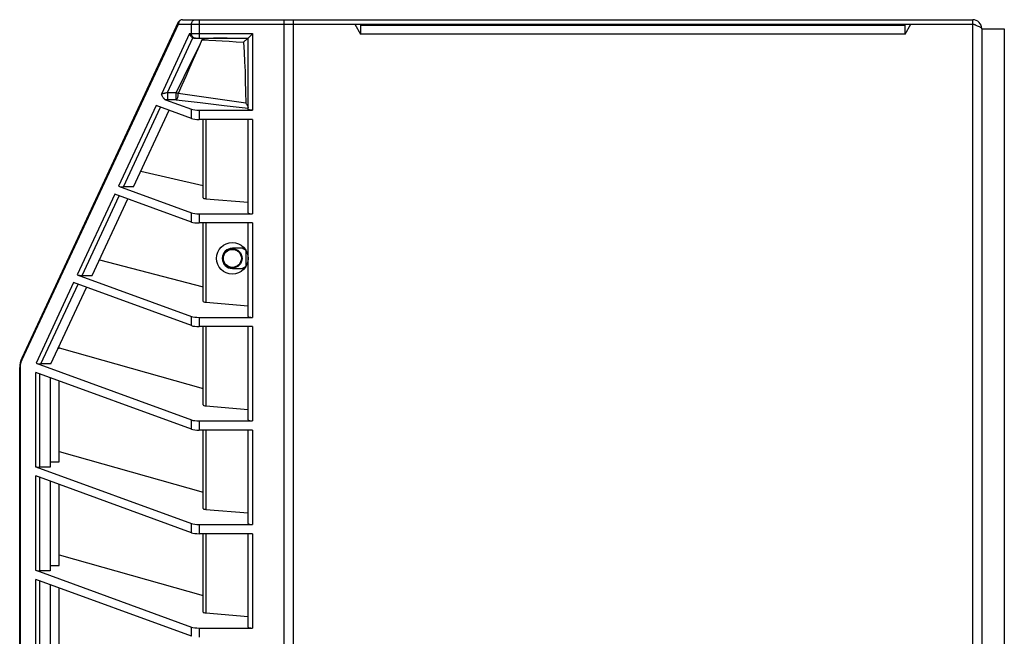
# Model space of a CAD drawing. Header units: inches. Extents: x 0 to 243, y 0 to 106.
# Tile 16 of 19: x 79.45 to 88.06, y 72.07 to 77.46. Entities that reach past the tile are written whole.
import ezdxf

# ---------------------------------------------------------------- set-up
doc = ezdxf.new("R2010")
doc.units = ezdxf.units.IN
doc.header["$LTSCALE"] = 7.5625
doc.header["$MEASUREMENT"] = 0
doc.layers.get('0').update_dxf_attribs({"linetype": 'CONTINUOUS'})

msp = doc.modelspace()

# ---------------------------------------------------------------- linework, layer by layer
at = {"color": 7, "linetype": 'Continuous'}
for p, q in [((80.8337, 77.4357), (79.4646, 74.4996)), ((80.8356, 77.4238), (80.8354, 77.419)), ((80.8364, 77.4283), (80.8356, 77.4238)), ((80.8694, 77.4584), (87.7828, 77.4584)), ((81.017, 77.4584), (81.017, 77.2969)), ((81.7592, 24.3088), (81.7592, 77.4584)), ((81.8379, 77.4584), (81.8379, 24.3088)), ((87.7828, 24.3088), (87.7828, 77.4584)), ((79.4663, 74.4829), (80.8354, 77.419)), ((80.8354, 77.419), (87.7828, 77.419)), ((80.949, 77.3363), (80.949, 77.419)), ((82.3784, 77.419), (82.4284, 77.3324)), ((82.4284, 77.4112), (82.4284, 77.3324)), ((82.4284, 77.4112), (87.1922, 77.4112)), ((87.1922, 77.3324), (87.2422, 77.419)), ((87.1922, 77.3324), (87.1922, 77.4112)), ((87.7828, 77.419), (87.8032, 77.4125)), ((87.8032, 77.4125), (87.8221, 77.4059)), ((87.8221, 77.4059), (87.8385, 77.3993)), ((87.8588, 77.3862), (87.8615, 77.3797)), ((87.8615, 77.3797), (87.8615, 24.3088)), ((87.8615, 77.3797), (88.0584, 77.3797)), ((88.0584, 77.3797), (88.0584, 24.3088)), ((80.9327, 77.3363), (80.686, 76.8072)), ((80.7377, 76.8207), (80.9613, 77.3001)), ((80.9327, 77.3363), (81.4836, 77.3363)), ((80.9778, 77.2969), (81.4442, 77.2969)), ((81.0405, 77.2829), (81.0177, 77.234)), ((81.0901, 77.2928), (81.0847, 77.2924)), ((81.0959, 77.2932), (81.0901, 77.2928)), ((81.1022, 77.2936), (81.0959, 77.2932)), ((81.1091, 77.294), (81.1022, 77.2936)), ((81.1165, 77.2944), (81.1091, 77.294)), ((81.1245, 77.2948), (81.1165, 77.2944)), ((81.1332, 77.2951), (81.1245, 77.2948)), ((81.1427, 77.2955), (81.1332, 77.2951)), ((81.1528, 77.2958), (81.1427, 77.2955)), ((81.1639, 77.296), (81.1528, 77.2958)), ((81.1821, 77.2964), (81.1639, 77.296)), ((81.2026, 77.2967), (81.1821, 77.2964)), ((81.2256, 77.2968), (81.2026, 77.2967)), ((81.2608, 77.2969), (81.2256, 77.2968)), ((81.4028, 77.2608), (81.4072, 77.2652)), ((81.4442, 76.6754), (81.4442, 77.2969)), ((81.4483, 77.3011), (81.4515, 77.3042)), ((81.4836, 77.3363), (81.4836, 76.667)), ((87.1922, 77.3324), (82.4284, 77.3324)), ((81.0177, 77.234), (80.9491, 77.0964)), ((80.9491, 77.0964), (80.8812, 76.9586)), ((80.8812, 76.9586), (80.8138, 76.8207)), ((80.7225, 76.7579), (80.949, 76.6753)), ((80.7377, 76.8207), (80.7377, 76.7576)), ((80.7377, 76.8207), (80.8138, 76.8207)), ((80.8138, 76.7576), (80.8138, 76.8207)), ((80.8139, 76.7576), (81.0246, 76.7334)), ((81.424, 76.7279), (80.8322, 76.8119)), ((80.6395, 76.7076), (80.3107, 76.0024)), ((80.3536, 75.9968), (80.6784, 76.6934)), ((80.4407, 75.9968), (80.7529, 76.6663)), ((80.949, 76.5948), (80.6395, 76.7076)), ((80.949, 76.5948), (80.949, 76.6753)), ((81.017, 76.667), (81.017, 76.5865)), ((81.017, 76.667), (81.4836, 76.667)), ((81.0246, 76.7334), (81.2347, 76.709)), ((81.2347, 76.709), (81.4442, 76.6843)), ((81.4836, 76.5865), (81.017, 76.5865)), ((81.0505, 75.9011), (81.0505, 76.5865)), ((81.0752, 76.5865), (81.0752, 75.8933)), ((81.4442, 75.7699), (81.4442, 76.5865)), ((81.4836, 76.5865), (81.4836, 75.7615)), ((80.5051, 76.1348), (81.0505, 76.0089)), ((80.3107, 76.0024), (80.949, 75.7698)), ((80.4407, 75.9968), (80.3536, 75.9968)), ((80.2786, 75.9336), (79.9498, 75.2284)), ((79.9927, 75.2228), (80.3175, 75.9194)), ((80.0798, 75.2228), (80.392, 75.8923)), ((80.949, 75.6893), (80.2786, 75.9336)), ((81.0752, 75.8933), (81.4442, 75.8619)), ((80.949, 75.6893), (80.949, 75.7698)), ((81.017, 75.7615), (81.017, 75.681)), ((81.017, 75.7615), (81.4836, 75.7615)), ((81.4836, 75.681), (81.017, 75.681)), ((81.0505, 74.9956), (81.0505, 75.681)), ((81.0752, 75.681), (81.0752, 74.9878)), ((81.4442, 74.8644), (81.4442, 75.681)), ((81.4836, 75.681), (81.4836, 74.856)), ((81.4116, 75.4604), (81.3064, 75.4604)), ((81.4265, 75.4411), (81.3931, 75.4604)), ((80.1437, 75.3597), (81.0505, 75.1239)), ((81.4265, 75.3025), (81.4265, 75.4411)), ((81.3064, 75.2832), (81.4117, 75.2832)), ((81.3931, 75.2832), (81.4265, 75.3025)), ((79.9498, 75.2284), (80.949, 74.8643)), ((79.9927, 75.2228), (80.0798, 75.2228)), ((79.9177, 75.1596), (79.5889, 74.4544)), ((79.6317, 74.4488), (79.9566, 75.1454)), ((79.7189, 74.4488), (80.0311, 75.1183)), ((80.949, 74.7838), (79.9177, 75.1596)), ((81.0752, 74.9878), (81.4442, 74.9564)), ((80.949, 74.7838), (80.949, 74.8643)), ((81.017, 74.856), (81.017, 74.7755)), ((81.017, 74.856), (81.4836, 74.856)), ((81.4836, 74.7755), (81.017, 74.7755)), ((81.0505, 74.09), (81.0505, 74.7755)), ((81.0752, 74.7755), (81.0752, 74.0823)), ((81.4442, 73.9589), (81.4442, 74.7755)), ((81.4836, 74.7755), (81.4836, 73.9505)), ((79.7831, 74.5865), (79.7907, 74.5865)), ((79.7907, 74.5865), (79.7907, 74.6027)), ((79.7915, 74.5893), (81.0505, 74.2341)), ((79.4462, 70.1272), (79.4462, 74.4164)), ((79.4515, 74.4164), (79.4462, 74.4164)), ((79.4515, 74.4164), (79.4519, 74.4275)), ((79.4515, 74.4164), (79.4515, 70.1218)), ((79.5889, 74.4544), (80.949, 73.9588)), ((79.7189, 74.4488), (79.6317, 74.4488)), ((79.5859, 73.55), (79.5859, 74.375)), ((80.949, 73.8783), (79.5859, 74.375)), ((79.6199, 74.3626), (79.6199, 73.5458)), ((79.7119, 74.3291), (79.7119, 73.5458)), ((79.7907, 73.5925), (79.7907, 74.3004)), ((81.0752, 74.0823), (81.4442, 74.0509)), ((80.949, 73.8783), (80.949, 73.9588)), ((81.017, 73.9505), (81.017, 73.87)), ((81.017, 73.9505), (81.4836, 73.9505)), ((81.4836, 73.87), (81.017, 73.87)), ((81.0505, 73.1845), (81.0505, 73.87)), ((81.0752, 73.87), (81.0752, 73.1768)), ((81.4442, 73.0533), (81.4442, 73.87)), ((81.4836, 73.87), (81.4836, 73.045)), ((79.7915, 73.6838), (81.0505, 73.3286)), ((79.5859, 73.55), (80.949, 73.0533)), ((79.7119, 73.5925), (79.7907, 73.5925)), ((79.5859, 72.6445), (79.5859, 73.4695)), ((80.949, 72.9728), (79.5859, 73.4695)), ((79.7119, 73.5458), (79.6199, 73.5458)), ((79.6199, 73.4571), (79.6199, 72.6403)), ((79.7119, 73.4235), (79.7119, 72.6403)), ((79.7907, 72.687), (79.7907, 73.3948)), ((81.0752, 73.1768), (81.4442, 73.1454)), ((80.949, 72.9728), (80.949, 73.0533)), ((81.017, 73.045), (81.017, 72.9645)), ((81.017, 73.045), (81.4836, 73.045)), ((81.4836, 72.9645), (81.017, 72.9645)), ((81.0505, 72.279), (81.0505, 72.9645)), ((81.0752, 72.9645), (81.0752, 72.2713)), ((81.4442, 72.1478), (81.4442, 72.9645)), ((81.4836, 72.9645), (81.4836, 72.1395)), ((79.7915, 72.7783), (81.0505, 72.4231)), ((79.5859, 72.6445), (80.949, 72.1478)), ((79.7119, 72.6403), (79.6199, 72.6403)), ((79.7119, 72.687), (79.7907, 72.687)), ((79.5859, 71.739), (79.5859, 72.564)), ((80.949, 72.0673), (79.5859, 72.564)), ((79.6199, 72.5516), (79.6199, 71.7348)), ((79.7119, 72.518), (79.7119, 71.7348)), ((79.7907, 71.7815), (79.7907, 72.4893)), ((81.0752, 72.2713), (81.4442, 72.2399)), ((80.949, 72.0673), (80.949, 72.1478)), ((81.017, 72.1395), (81.017, 72.059)), ((81.017, 72.1395), (81.4836, 72.1395))]:
    msp.add_line(p, q, dxfattribs=at)
for points in [[(80.8354, 77.419), (80.834, 77.422), (80.833, 77.425), (80.8325, 77.4278), (80.8325, 77.4306), (80.8329, 77.4332), (80.8337, 77.4357)], [(80.8694, 77.4584), (80.8636, 77.4578), (80.8584, 77.4563), (80.8538, 77.454), (80.8498, 77.4512), (80.8463, 77.448), (80.8435, 77.4445), (80.841, 77.4407), (80.8391, 77.4368), (80.8375, 77.4327), (80.8364, 77.4283)], [(80.949, 77.419), (80.9496, 77.4266), (80.9515, 77.4339), (80.9545, 77.4405), (80.9586, 77.4464), (80.9637, 77.4514), (80.9696, 77.4552), (80.9761, 77.4576), (80.983, 77.4584)], [(87.8385, 77.3993), (87.851, 77.3928), (87.8588, 77.3862)], [(80.9327, 77.3363), (80.9351, 77.3286), (80.9387, 77.3212), (80.9434, 77.3144), (80.9489, 77.3084), (80.955, 77.3037), (80.9613, 77.3001)], [(80.983, 77.2969), (80.9764, 77.2977), (80.9701, 77.2999), (80.9644, 77.3033), (80.9593, 77.3081), (80.955, 77.314), (80.9517, 77.3208), (80.9497, 77.3284), (80.949, 77.3363)], [(80.9613, 77.3001), (80.9638, 77.2991), (80.9663, 77.2984), (80.969, 77.2977), (80.9718, 77.2973), (80.9747, 77.297), (80.9778, 77.2969)], [(81.0847, 77.2924), (81.0822, 77.2922), (81.0797, 77.2919), (81.0774, 77.2917), (81.0751, 77.2915), (81.073, 77.2913), (81.0709, 77.291), (81.0689, 77.2908), (81.067, 77.2905), (81.0652, 77.2903), (81.0635, 77.2901), (81.0618, 77.2898), (81.0602, 77.2896), (81.0587, 77.2893), (81.0572, 77.2891), (81.0558, 77.2888), (81.0545, 77.2886), (81.0532, 77.2883), (81.052, 77.288), (81.0508, 77.2877), (81.0497, 77.2875), (81.0486, 77.2872), (81.0476, 77.2869), (81.0467, 77.2866), (81.0458, 77.2863), (81.0449, 77.286), (81.0441, 77.2857), (81.0434, 77.2853), (81.0427, 77.285), (81.0421, 77.2846), (81.0416, 77.2842), (81.0411, 77.2838), (81.0407, 77.2834), (81.0405, 77.2829)], [(81.0405, 77.2829), (81.101, 77.2804), (81.1605, 77.2774), (81.2185, 77.274), (81.2771, 77.2701), (81.3388, 77.2657), (81.4028, 77.2608)], [(81.4028, 77.2608), (81.4083, 77.1759), (81.4132, 77.0911), (81.4169, 77.0084), (81.4196, 76.9226), (81.4222, 76.8285), (81.424, 76.7279)], [(81.4072, 77.2652), (81.4157, 77.2734), (81.4196, 77.2771), (81.4233, 77.2805), (81.4267, 77.2836), (81.4297, 77.2864), (81.4325, 77.2888), (81.4349, 77.2908), (81.437, 77.2925), (81.4388, 77.2939), (81.4403, 77.2951), (81.4416, 77.2959), (81.4426, 77.2965), (81.4433, 77.2968), (81.4438, 77.2969)], [(81.4442, 77.2969), (81.4446, 77.2974), (81.4483, 77.3011)], [(81.4515, 77.3042), (81.4764, 77.3291), (81.4836, 77.3363)], [(81.0177, 77.234), (80.9637, 77.1095), (80.9321, 77.0372), (80.8989, 76.9617), (80.8658, 76.887), (80.8322, 76.8119)], [(80.7209, 76.8167), (80.7163, 76.8156), (80.7118, 76.8144), (80.7072, 76.8132), (80.7026, 76.812), (80.6982, 76.8108), (80.6939, 76.8095), (80.6898, 76.8084), (80.686, 76.8072)], [(80.7225, 76.7579), (80.7198, 76.759), (80.7171, 76.7607), (80.7143, 76.7629), (80.7113, 76.7656), (80.7084, 76.7688), (80.7053, 76.7726), (80.7023, 76.777), (80.6991, 76.7819), (80.696, 76.7874), (80.6927, 76.7935), (80.6894, 76.8001), (80.686, 76.8072)], [(80.7377, 76.8207), (80.7338, 76.8198), (80.7297, 76.8188), (80.7209, 76.8167)], [(80.8139, 76.7576), (80.7352, 76.7576), (80.7327, 76.7576), (80.7302, 76.7576), (80.7276, 76.7577), (80.725, 76.7578), (80.7225, 76.7579)], [(80.8322, 76.8119), (80.8293, 76.8137), (80.8264, 76.8154), (80.8233, 76.817), (80.8202, 76.8184), (80.817, 76.8196), (80.8138, 76.8207)], [(80.8138, 76.7576), (80.8172, 76.7595), (80.8204, 76.7625), (80.8233, 76.7665), (80.826, 76.7713), (80.8283, 76.777), (80.8302, 76.7834), (80.8316, 76.7903), (80.8325, 76.7976), (80.8327, 76.8049), (80.8322, 76.8119)], [(81.424, 76.7279), (81.4274, 76.7235), (81.4304, 76.7192), (81.4332, 76.7152), (81.4356, 76.7113), (81.4377, 76.7077), (81.4395, 76.7043), (81.441, 76.7011), (81.4422, 76.6982), (81.4431, 76.6956), (81.4437, 76.6933), (81.4441, 76.6913), (81.4442, 76.6896)], [(81.4836, 76.667), (81.4773, 76.6671), (81.4714, 76.6674), (81.466, 76.6679), (81.4609, 76.6686), (81.4559, 76.6695), (81.4516, 76.6705), (81.4484, 76.6716), (81.4462, 76.6728), (81.4447, 76.674), (81.4442, 76.6754)], [(79.4646, 74.4996), (79.4637, 74.4971), (79.4633, 74.4945), (79.4634, 74.4918), (79.4639, 74.4889), (79.4649, 74.4859), (79.4663, 74.4829)], [(79.4519, 74.4275), (79.4531, 74.4387), (79.4552, 74.45), (79.4581, 74.4613), (79.4618, 74.4723), (79.4663, 74.4829)]]:
    msp.add_lwpolyline(points, dxfattribs=at)
for radius in [0.1378, 0.0846, 0.0787]:
    msp.add_circle((81.3064, 75.3718), radius, dxfattribs=at)
for centre, radius, start, end in [((80.8694, 77.419), 0.0394, 90, 155), ((87.7828, 77.3797), 0.0787, 0, 90), ((87.7828, 77.3797), 0.0394, 55.4338, 90), ((81.3064, 75.3718), 0.0886, 90, 270), ((79.643, 74.4164), 0.1969, 155, 180)]:
    msp.add_arc(centre, radius, start, end, dxfattribs=at)
for centre, major_axis, ratio, start_param, end_param in [((81.017, 76.6838), (0.0787, 0), 0.212557, -2.613518, -1.570796), ((81.017, 76.6033), (0.0787, 0), 0.212557, -2.613518, -1.570796), ((80.3464, 76.006), (0.0425, -0.0016), 0.212004, -2.558975, -1.392696), ((81.0899, 75.9011), (0.0394, 0), 0.212557, -3.141593, -1.951303), ((81.017, 75.7782), (0.0787, 0), 0.212557, -2.613518, -1.570796), ((81.4836, 75.7699), (0.0394, 0), 0.212557, -3.141593, -1.570796), ((81.017, 75.6977), (0.0787, 0), 0.212557, -2.613518, -1.570796), ((79.9855, 75.232), (0.0425, -0.0016), 0.212004, -2.558975, -1.392696), ((81.0899, 74.9956), (0.0394, 0), 0.212557, -3.141593, -1.951303), ((81.017, 74.8727), (0.0787, 0), 0.212557, -2.613518, -1.570796), ((81.4836, 74.8644), (0.0394, 0), 0.212557, 3.141593, 4.712389), ((81.017, 74.7922), (0.0787, 0), 0.212557, -2.613518, -1.570796), ((79.6246, 74.458), (0.0425, -0.0016), 0.212004, -2.558975, -1.392696), ((81.0899, 74.09), (0.0394, 0), 0.212557, -3.141593, -1.951303), ((81.017, 73.9672), (0.0787, 0), 0.212557, -2.613518, -1.570796), ((81.4836, 73.9589), (0.0394, 0), 0.212557, 3.141593, 4.712389), ((81.017, 73.8867), (0.0787, 0), 0.212557, -2.613518, -1.570796), ((79.6199, 73.5542), (0.0394, 0), 0.212557, -2.613518, -1.570796), ((81.0899, 73.1845), (0.0394, 0), 0.212557, -3.141593, -1.951303), ((81.017, 73.0617), (0.0787, 0), 0.212557, -2.613518, -1.570796), ((81.4836, 73.0533), (0.0394, 0), 0.212557, 3.141593, 4.712389), ((81.017, 72.9812), (0.0787, 0), 0.212557, -2.613518, -1.570796), ((79.6199, 72.6487), (0.0394, 0), 0.212557, -2.613518, -1.570796), ((81.0899, 72.279), (0.0394, 0), 0.212557, -3.141593, -1.951303), ((81.017, 72.1562), (0.0787, 0), 0.212557, -2.613518, -1.570796), ((81.4836, 72.1478), (0.0394, 0), 0.212557, 3.141593, 4.712389)]:
    msp.add_ellipse(centre, major_axis=major_axis, ratio=ratio, start_param=start_param, end_param=end_param, dxfattribs=at)

doc.saveas('drawing.dxf')
